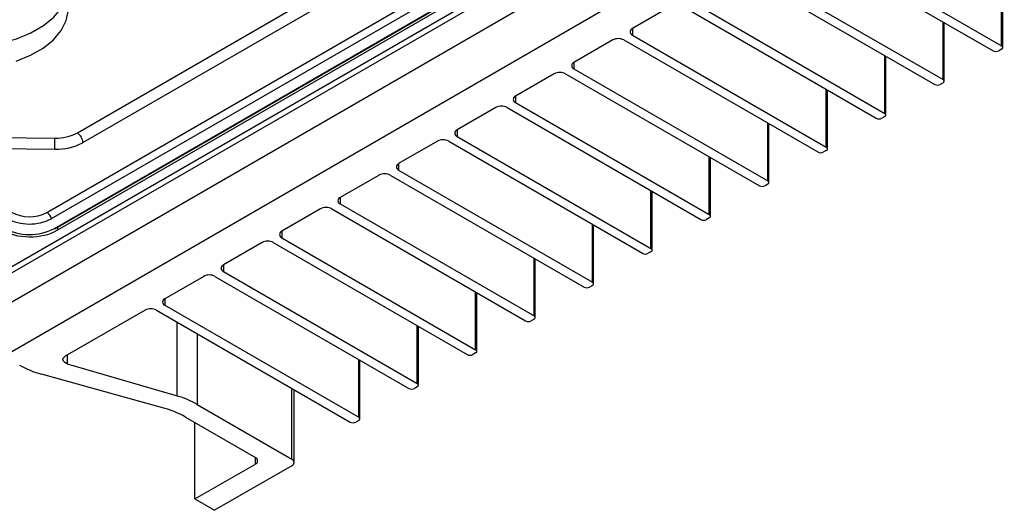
# Model space of a CAD drawing. Header units: millimetres. Extents: x 15458 to 16410, y 10212 to 11278.
# Tile 26 of 139: x 16253 to 16377, y 10212 to 10273. Entities that reach past the tile are written whole.
import ezdxf

# ---------------------------------------------------------------- set-up
doc = ezdxf.new("R2010")
doc.units = ezdxf.units.MM

msp = doc.modelspace()

# ---------------------------------------------------------------- linework, layer by layer
at = {"color": 7, "linetype": 'Continuous', "lineweight": 25}
for p, q in [((16368.11, 10308.73), (16248.74, 10239.82)), ((16248.75, 10240.63), (16367.41, 10309.13)), ((16371.3, 10306.89), (16245.56, 10234.3)), ((16256.19, 10249.18), (16353.43, 10305.31)), ((16256.8, 10248.41), (16354.03, 10304.54)), ((16376.69, 10303.77), (16250.77, 10231.08)), ((16257.15, 10247.17), (16356.14, 10304.32)), ((16257.28, 10247.15), (16356.27, 10304.3)), ((16356.51, 10304.1), (16257.52, 10246.95)), ((16260.04, 10259.19), (16337.7, 10304.02)), ((16260.74, 10257.96), (16338.4, 10302.79)), ((16350.89, 10283.6), (16375.28, 10269.52)), ((16351.95, 10284.22), (16376.34, 10270.13)), ((16344.6, 10279.97), (16368.99, 10265.89)), ((16343.53, 10279.36), (16367.93, 10265.28)), ((16376.34, 10270.13), (16376.34, 10277.4)), ((16376.49, 10269.93), (16376.49, 10277.32)), ((16334.77, 10275.11), (16329.89, 10272.3)), ((16336.18, 10275.11), (16360.58, 10261.03)), ((16337.24, 10275.73), (16361.64, 10261.64)), ((16329.89, 10272.3), (16329.89, 10271.48)), ((16368.99, 10265.89), (16368.99, 10273.15)), ((16369.14, 10265.68), (16369.14, 10273.07)), ((16329.89, 10271.48), (16354.28, 10257.4)), ((16327.41, 10270.87), (16322.53, 10268.05)), ((16328.83, 10270.87), (16353.22, 10256.79)), ((16361.64, 10261.64), (16361.64, 10268.91)), ((16361.78, 10261.44), (16361.78, 10268.83)), ((16376.34, 10269.73), (16375.99, 10269.52)), ((16322.53, 10268.05), (16322.53, 10267.24)), ((16320.06, 10266.62), (16315.18, 10263.81)), ((16321.47, 10266.62), (16345.87, 10252.54)), ((16322.53, 10267.24), (16346.93, 10253.15)), ((16368.99, 10265.48), (16368.64, 10265.28)), ((16315.18, 10263.81), (16315.18, 10262.99)), ((16354.28, 10257.4), (16354.28, 10264.66)), ((16354.43, 10257.19), (16354.43, 10264.58)), ((16312.7, 10262.38), (16307.83, 10259.56)), ((16314.12, 10262.38), (16338.51, 10248.3)), ((16315.18, 10262.99), (16339.57, 10248.91)), ((16361.64, 10261.24), (16361.28, 10261.03)), ((16346.93, 10253.15), (16346.93, 10260.42)), ((16347.08, 10252.95), (16347.08, 10260.33)), ((16307.83, 10259.56), (16307.83, 10258.75)), ((16307.83, 10258.75), (16332.22, 10244.66)), ((16250.04, 10258.61), (16257.22, 10258.53)), ((16305.35, 10258.13), (16300.47, 10255.32)), ((16306.77, 10258.13), (16331.16, 10244.05)), ((16250.03, 10257.21), (16257.2, 10257.14)), ((16354.28, 10256.99), (16353.93, 10256.79)), ((16300.47, 10255.32), (16300.47, 10254.5)), ((16339.57, 10248.91), (16339.57, 10256.17)), ((16339.72, 10248.7), (16339.72, 10256.09)), ((16298, 10253.89), (16293.12, 10251.07)), ((16299.41, 10253.89), (16323.81, 10239.8)), ((16300.47, 10254.5), (16324.87, 10240.42)), ((16346.93, 10252.74), (16346.58, 10252.54)), ((16332.22, 10244.66), (16332.22, 10251.93)), ((16332.37, 10244.46), (16332.37, 10251.84)), ((16293.12, 10251.07), (16293.12, 10250.25)), ((16293.12, 10250.25), (16317.51, 10236.17)), ((16290.64, 10249.64), (16285.76, 10246.83)), ((16292.06, 10249.64), (16316.45, 10235.56)), ((16324.87, 10240.42), (16324.87, 10247.68)), ((16325.01, 10240.21), (16325.01, 10247.6)), ((16339.57, 10248.5), (16339.22, 10248.3)), ((16257.52, 10247.29), (16257.52, 10246.95)), ((16285.76, 10246.83), (16285.76, 10246.01)), ((16283.29, 10245.4), (16278.41, 10242.58)), ((16284.7, 10245.4), (16309.1, 10231.31)), ((16285.76, 10246.01), (16310.16, 10231.93)), ((16332.22, 10244.25), (16331.87, 10244.05)), ((16278.41, 10242.58), (16278.41, 10241.76)), ((16317.51, 10236.17), (16317.51, 10243.44)), ((16317.66, 10235.97), (16317.66, 10243.35)), ((16278.41, 10241.76), (16302.81, 10227.68)), ((16275.94, 10241.15), (16271.06, 10238.34)), ((16277.35, 10241.15), (16301.74, 10227.07)), ((16310.16, 10231.93), (16310.16, 10239.19)), ((16310.31, 10231.72), (16310.31, 10239.11)), ((16324.87, 10240.01), (16324.51, 10239.8)), ((16271.06, 10238.34), (16271.06, 10237.52)), ((16268.58, 10236.91), (16258.52, 10231.1)), ((16270, 10236.91), (16294.39, 10222.82)), ((16271.06, 10237.52), (16295.45, 10223.44)), ((16272.6, 10226.11), (16272.6, 10235.4)), ((16317.51, 10235.76), (16317.16, 10235.56)), ((16275.13, 10233.94), (16275.13, 10225.04)), ((16302.81, 10227.68), (16302.81, 10234.95)), ((16302.95, 10227.48), (16302.95, 10234.86)), ((16310.16, 10231.52), (16309.81, 10231.31)), ((16258.77, 10231.24), (16258.77, 10230.17)), ((16258.77, 10230.17), (16272.6, 10226.11)), ((16295.45, 10223.44), (16295.45, 10230.7)), ((16295.6, 10223.23), (16295.6, 10230.62)), ((16270.91, 10224.58), (16255.51, 10228.87)), ((16287.04, 10218.17), (16287.04, 10227.07)), ((16287.33, 10217.76), (16287.33, 10226.9)), ((16302.81, 10227.27), (16302.45, 10227.07)), ((16275.13, 10225.04), (16287.04, 10218.17)), ((16273.63, 10223.46), (16282.44, 10218.37)), ((16274.84, 10213.17), (16274.84, 10222.76)), ((16295.45, 10223.03), (16295.1, 10222.82)), ((16282.44, 10217.56), (16282.44, 10218.37)), ((16274.84, 10213.17), (16282.44, 10217.56)), ((16287.04, 10217.35), (16277.31, 10211.74)), ((16274.84, 10213.17), (16277.31, 10211.74))]:
    msp.add_line(p, q, dxfattribs=at)
at = {"color": 7, "linetype": 'Continuous', "lineweight": 25, "flags": 128}
for points in [[(16252.34, 10268.2), (16254.15, 10268.94), (16255.73, 10269.85), (16257.03, 10270.9), (16258.01, 10272.07), (16258.64, 10273.32), (16258.92, 10274.62), (16258.83, 10275.92), (16258.37, 10277.21), (16257.56, 10278.44), (16256.42, 10279.58), (16254.98, 10280.59)], [(16232.17, 10276.7), (16232.54, 10275.78), (16233.35, 10274.55), (16234.49, 10273.41), (16235.93, 10272.4), (16237.63, 10271.54), (16239.54, 10270.85), (16241.62, 10270.35), (16243.8, 10270.06), (16246.03, 10269.98), (16248.24, 10270.12), (16250.38, 10270.48), (16252.38, 10271.03), (16254.2, 10271.77), (16255.77, 10272.68), (16257.07, 10273.74), (16258.05, 10274.9), (16258.69, 10276.15), (16258.73, 10276.29)], [(16258.77, 10230.17), (16258.57, 10230.25), (16258.41, 10230.35), (16258.3, 10230.47), (16258.24, 10230.6), (16258.23, 10230.73), (16258.27, 10230.87), (16258.37, 10230.99), (16258.52, 10231.1)]]:
    msp.add_lwpolyline(points, dxfattribs=at)
at = {"color": 7, "linetype": 'Continuous', "lineweight": 25}
for centre, radius, start, end in [((16330.04, 10271.89), 0.437, 110.7834, 249.2166), ((16328.12, 10269.5), 1.54, 62.6097, 117.3903), ((16376.27, 10269.93), 0.218, 290.7834, 69.2166), ((16375.64, 10270.2), 0.769, 242.6097, 297.3903), ((16322.69, 10267.64), 0.437, 110.7834, 249.2166), ((16320.77, 10265.26), 1.54, 62.6097, 117.3903), ((16368.28, 10265.96), 0.769, 242.6097, 297.3903), ((16368.91, 10265.68), 0.218, 290.7834, 69.2166), ((16315.33, 10263.4), 0.437, 110.7834, 249.2166), ((16313.41, 10261.01), 1.54, 62.6097, 117.3903), ((16361.56, 10261.44), 0.218, 290.7834, 69.2166), ((16360.93, 10261.71), 0.769, 242.6097, 297.3903), ((16257.39, 10264.19), 5.65, 268.2494, 298.0099), ((16259.2, 10257.91), 1.54, 2.0224, 56.8228), ((16307.98, 10259.15), 0.437, 110.7834, 249.2166), ((16146.62, 10258.82), 110.6, 359.1288, 359.8524), ((16257.42, 10264.2), 7.07, 268.2494, 298.0099), ((16306.06, 10256.77), 1.54, 62.6097, 117.3903), ((16353.58, 10257.47), 0.769, 242.6097, 297.3903), ((16354.21, 10257.19), 0.218, 290.7834, 69.2166), ((16300.63, 10254.91), 0.437, 110.7834, 249.2166), ((16298.7, 10252.52), 1.54, 62.6097, 117.3903), ((16346.22, 10253.22), 0.769, 242.6097, 297.3903), ((16346.85, 10252.95), 0.218, 290.7834, 69.2166), ((16293.27, 10250.66), 0.437, 110.7834, 249.2166), ((16254.01, 10253.41), 4.76, 241.5876, 297.2627), ((16255.34, 10247.89), 1.55, 19.7348, 56.6491), ((16291.35, 10248.28), 1.54, 62.6097, 117.3903), ((16339.5, 10248.7), 0.218, 290.7834, 69.2166), ((16254.02, 10253.8), 6.07, 241.5876, 297.2627), ((16338.87, 10248.98), 0.769, 242.6097, 297.3903), ((16254.02, 10253.23), 6.82, 241.5876, 297.2627), ((16257.22, 10247.27), 0.126, 232.8078, 294.5484), ((16285.92, 10246.42), 0.437, 110.7834, 249.2166), ((16284, 10244.03), 1.54, 62.6097, 117.3903), ((16331.51, 10244.73), 0.769, 242.6097, 297.3903), ((16332.14, 10244.46), 0.218, 290.7834, 69.2166), ((16278.57, 10242.17), 0.437, 110.7834, 249.2166), ((16276.64, 10239.79), 1.54, 62.6097, 117.3903), ((16324.79, 10240.21), 0.218, 290.7834, 69.2166), ((16324.16, 10240.49), 0.769, 242.6097, 297.3903), ((16271.21, 10237.93), 0.437, 110.7834, 249.2166), ((16269.29, 10235.54), 1.54, 62.6097, 117.3903), ((16316.81, 10236.24), 0.769, 242.6097, 297.3903), ((16317.44, 10235.97), 0.218, 290.7834, 69.2166), ((16310.08, 10231.72), 0.218, 290.7834, 69.2166), ((16309.45, 10232), 0.769, 242.6097, 297.3903), ((16258.58, 10240.26), 11.8, 240.5379, 254.8725), ((16302.73, 10227.48), 0.218, 290.7834, 69.2166), ((16302.1, 10227.75), 0.769, 242.6097, 297.3903), ((16269.39, 10214.91), 11.65, 60.48, 74.011), ((16267.83, 10213.19), 11.8, 60.5379, 74.8725), ((16294.74, 10223.51), 0.769, 242.6097, 297.3903), ((16295.37, 10223.23), 0.218, 290.7834, 69.2166), ((16282.29, 10217.97), 0.437, 290.7834, 69.2166), ((16286.88, 10217.76), 0.437, 290.7834, 69.2166)]:
    msp.add_arc(centre, radius, start, end, dxfattribs=at)
msp.add_ellipse((16253.98, 10249.06), major_axis=(5, -0.08), ratio=0.587275, start_param=3.936026, end_param=5.506822, dxfattribs=at)

doc.saveas('drawing.dxf')
